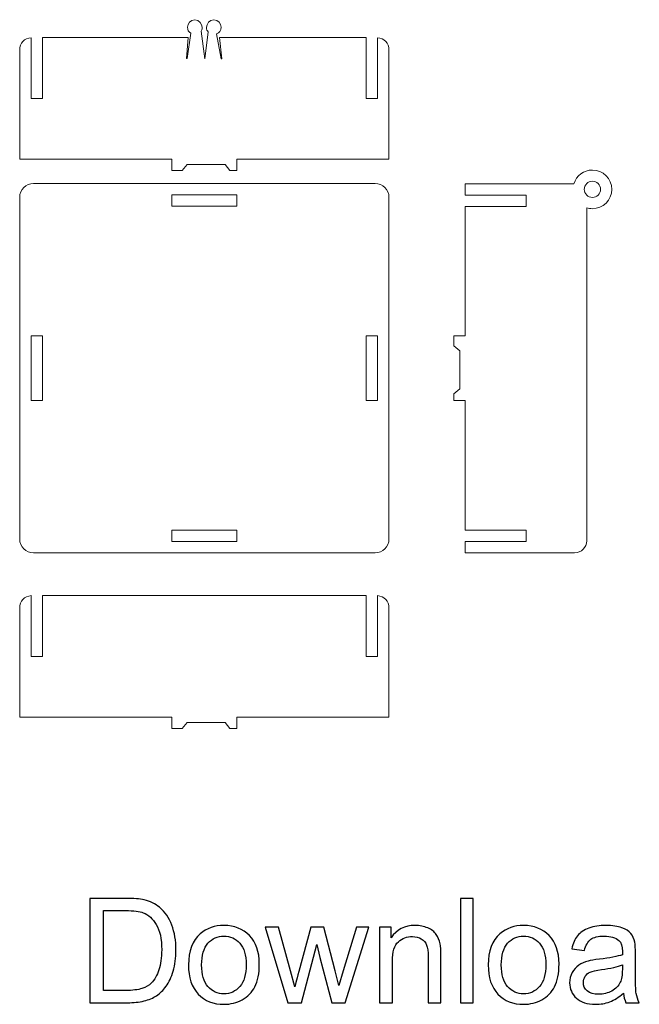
# Model space of a CAD drawing. Header units: millimetres. Extents: x -621 to 597, y -408 to 449.
# Tile 3 of 18: x -243 to -90, y -408 to -165. Entities that reach past the tile are written whole.
import ezdxf

# ---------------------------------------------------------------- set-up
doc = ezdxf.new("R2010")
doc.units = ezdxf.units.MM
doc.header["$MEASUREMENT"] = 0
doc.layers.add('Layer 1', color=7, linetype='Continuous')

msp = doc.modelspace()

# ---------------------------------------------------------------- linework, layer by layer
at = {"layer": 'Layer 1', "color": 250, "lineweight": 20}
for points, knots in [([(-237.313, -169.3743), (-237.313, -169.3743), (-215.2165, -169.3743), (-215.2165, -169.3743), (-215.2165, -169.3743), (-215.2165, -169.3743), (-208.4255, -169.3743), (-208.4255, -169.3743), (-208.4255, -169.3743), (-208.4255, -169.3743), (-206.2025, -169.3743), (-206.2025, -169.3743), (-206.2025, -169.3743), (-206.2025, -169.3743), (-205.6091, -169.3743), (-205.6091, -169.3743), (-205.6091, -169.3743), (-205.6091, -169.3743), (-205.6091, -169.375), (-205.6091, -169.375), (-205.6091, -169.375), (-205.6091, -169.375), (-201.3339, -169.375), (-201.3339, -169.375), (-201.3339, -169.375), (-201.3339, -169.375), (-201.7528, -174.5578), (-201.7528, -174.5578), (-201.7528, -174.5578), (-201.7528, -174.5578), (-201.533, -174.5554), (-201.533, -174.5554), (-201.533, -174.5554), (-201.533, -174.5554), (-200.6825, -168.28), (-200.6825, -168.28), (-200.6825, -168.28), (-201.1672, -167.952), (-201.4858, -167.5862), (-201.4858, -166.7678), (-201.4858, -166.7678), (-201.4858, -165.9492), (-200.669, -164.9432), (-199.6613, -164.9432), (-199.6613, -164.9432), (-198.6536, -164.9432), (-197.8367, -166.0817), (-197.8367, -166.7678), (-197.8367, -166.7678), (-197.8367, -167.4537), (-197.9435, -167.4716), (-198.1276, -167.7565), (-198.1276, -167.7565), (-198.1276, -167.7565), (-198.1276, -167.7566), (-198.1276, -167.7566), (-198.1276, -167.7566), (-198.1276, -167.7566), (-197.2163, -174.6324), (-197.2163, -174.6324), (-197.2163, -174.6324), (-197.2163, -174.6324), (-196.3714, -167.9302), (-196.3714, -167.9302), (-196.3714, -167.9302), (-196.6326, -167.6145), (-196.7895, -167.4924), (-196.7895, -166.7678), (-196.7895, -166.7678), (-196.7895, -166.043), (-195.9726, -164.9432), (-194.9649, -164.9432), (-194.9649, -164.9432), (-193.9572, -164.9432), (-193.1403, -165.8824), (-193.1403, -166.7678), (-193.1403, -166.7678), (-193.1403, -167.6532), (-193.609, -168.1844), (-194.2741, -168.4569), (-194.2741, -168.4569), (-194.2741, -168.4569), (-194.275, -168.4578), (-194.275, -168.4578), (-194.275, -168.4578), (-194.275, -168.4578), (-193.1846, -174.5874), (-193.1846, -174.5874), (-193.1846, -174.5874), (-193.1846, -174.5874), (-192.9612, -174.5778), (-192.9612, -174.5778), (-192.9612, -174.5778), (-192.9612, -174.5778), (-193.6008, -169.3734), (-193.6008, -169.3734), (-193.6008, -169.3734), (-193.6008, -169.3734), (-189.646, -169.3749), (-189.646, -169.3749), (-189.646, -169.3749), (-189.646, -169.3749), (-189.646, -169.3743), (-189.646, -169.3743), (-189.646, -169.3743), (-189.646, -169.3743), (-187.5935, -169.3743), (-187.5935, -169.3743), (-187.5935, -169.3743), (-187.5935, -169.3743), (-186.2006, -169.3743), (-186.2006, -169.3743), (-186.2006, -169.3743), (-186.2006, -169.3743), (-184.1721, -169.3743), (-184.1721, -169.3743), (-184.1721, -169.3743), (-184.1721, -169.3743), (-179.4096, -169.3743), (-179.4096, -169.3743), (-179.4096, -169.3743), (-179.4096, -169.3743), (-157.3131, -169.3743), (-157.3131, -169.3743), (-157.3131, -169.3743), (-157.3131, -169.3743), (-157.3131, -184.3743), (-157.3131, -184.3743), (-157.3131, -184.3743), (-157.3131, -184.3743), (-154.5131, -184.3743), (-154.5131, -184.3743), (-154.5131, -184.3743), (-154.5131, -184.3743), (-154.5131, -169.3811), (-154.5131, -169.3811), (-154.5131, -169.3811), (-152.9555, -169.4851), (-151.7131, -170.7917), (-151.7131, -172.3744), (-151.7131, -172.3744), (-151.7131, -172.3744), (-151.7131, -199.3742), (-151.7131, -199.3742), (-151.7131, -199.3742), (-151.7131, -199.3742), (-189.3131, -199.3742), (-189.3131, -199.3742), (-189.3131, -199.3742), (-189.3131, -199.3742), (-189.3131, -202.1743), (-189.3131, -202.1743), (-189.3131, -202.1743), (-189.3131, -202.1743), (-190.9931, -202.1743), (-190.9931, -202.1743), (-190.9931, -202.1743), (-190.9931, -202.1743), (-192.2015, -200.7184), (-192.2015, -200.7184), (-192.2015, -200.7184), (-192.2015, -200.7184), (-201.5782, -200.7184), (-201.5782, -200.7184), (-201.5782, -200.7184), (-201.5782, -200.7184), (-202.7864, -202.1743), (-202.7864, -202.1743), (-202.7864, -202.1743), (-202.7864, -202.1743), (-205.313, -202.1743), (-205.313, -202.1743), (-205.313, -202.1743), (-205.313, -202.1743), (-205.313, -199.3742), (-205.313, -199.3742), (-205.313, -199.3742), (-205.313, -199.3742), (-242.913, -199.3742), (-242.913, -199.3742), (-242.913, -199.3742), (-242.913, -199.3742), (-242.913, -172.3744), (-242.913, -172.3744), (-242.913, -172.3744), (-242.913, -170.7914), (-241.6706, -169.4851), (-240.113, -169.3811), (-240.113, -169.3811), (-240.113, -169.3811), (-240.113, -184.3743), (-240.113, -184.3743), (-240.113, -184.3743), (-240.113, -184.3743), (-237.313, -184.3743), (-237.313, -184.3743), (-237.313, -184.3743), (-237.313, -184.3743), (-237.313, -169.3743), (-237.313, -169.3743)], [0, 0, 0, 0, 0.01960784, 0.01960784, 0.01960784, 0.01960784, 0.03921569, 0.03921569, 0.03921569, 0.03921569, 0.05882353, 0.05882353, 0.05882353, 0.05882353, 0.07843137, 0.07843137, 0.07843137, 0.07843137, 0.09803922, 0.09803922, 0.09803922, 0.09803922, 0.11764706, 0.11764706, 0.11764706, 0.11764706, 0.1372549, 0.1372549, 0.1372549, 0.1372549, 0.15686275, 0.15686275, 0.15686275, 0.15686275, 0.17647059, 0.17647059, 0.17647059, 0.17647059, 0.19607843, 0.19607843, 0.19607843, 0.19607843, 0.21568627, 0.21568627, 0.21568627, 0.21568627, 0.23529412, 0.23529412, 0.23529412, 0.23529412, 0.25490196, 0.25490196, 0.25490196, 0.25490196, 0.2745098, 0.2745098, 0.2745098, 0.2745098, 0.29411765, 0.29411765, 0.29411765, 0.29411765, 0.31372549, 0.31372549, 0.31372549, 0.31372549, 0.33333333, 0.33333333, 0.33333333, 0.33333333, 0.35294118, 0.35294118, 0.35294118, 0.35294118, 0.37254902, 0.37254902, 0.37254902, 0.37254902, 0.39215686, 0.39215686, 0.39215686, 0.39215686, 0.41176471, 0.41176471, 0.41176471, 0.41176471, 0.43137255, 0.43137255, 0.43137255, 0.43137255, 0.45098039, 0.45098039, 0.45098039, 0.45098039, 0.47058824, 0.47058824, 0.47058824, 0.47058824, 0.49019608, 0.49019608, 0.49019608, 0.49019608, 0.50980392, 0.50980392, 0.50980392, 0.50980392, 0.52941176, 0.52941176, 0.52941176, 0.52941176, 0.54901961, 0.54901961, 0.54901961, 0.54901961, 0.56862745, 0.56862745, 0.56862745, 0.56862745, 0.58823529, 0.58823529, 0.58823529, 0.58823529, 0.60784314, 0.60784314, 0.60784314, 0.60784314, 0.62745098, 0.62745098, 0.62745098, 0.62745098, 0.64705882, 0.64705882, 0.64705882, 0.64705882, 0.66666667, 0.66666667, 0.66666667, 0.66666667, 0.68627451, 0.68627451, 0.68627451, 0.68627451, 0.70588235, 0.70588235, 0.70588235, 0.70588235, 0.7254902, 0.7254902, 0.7254902, 0.7254902, 0.74509804, 0.74509804, 0.74509804, 0.74509804, 0.76470588, 0.76470588, 0.76470588, 0.76470588, 0.78431373, 0.78431373, 0.78431373, 0.78431373, 0.80392157, 0.80392157, 0.80392157, 0.80392157, 0.82352941, 0.82352941, 0.82352941, 0.82352941, 0.84313725, 0.84313725, 0.84313725, 0.84313725, 0.8627451, 0.8627451, 0.8627451, 0.8627451, 0.88235294, 0.88235294, 0.88235294, 0.88235294, 0.90196078, 0.90196078, 0.90196078, 0.90196078, 0.92156863, 0.92156863, 0.92156863, 0.92156863, 0.94117647, 0.94117647, 0.94117647, 0.94117647, 0.96078431, 0.96078431, 0.96078431, 0.96078431, 1, 1, 1, 1]), ([(-132.8715, -258.9741), (-132.8715, -258.9741), (-135.6715, -258.9741), (-135.6715, -258.9741), (-135.6715, -258.9741), (-135.6715, -258.9741), (-135.6715, -257.2941), (-135.6715, -257.2941), (-135.6715, -257.2941), (-135.6715, -257.2941), (-134.2156, -256.0858), (-134.2156, -256.0858), (-134.2156, -256.0858), (-134.2156, -256.0858), (-134.2156, -246.7089), (-134.2156, -246.7089), (-134.2156, -246.7089), (-134.2156, -246.7089), (-135.6715, -245.5007), (-135.6715, -245.5007), (-135.6715, -245.5007), (-135.6715, -245.5007), (-135.6715, -242.9741), (-135.6715, -242.9741), (-135.6715, -242.9741), (-135.6715, -242.9741), (-132.8715, -242.9741), (-132.8715, -242.9741), (-132.8715, -242.9741), (-132.8715, -242.9741), (-132.8715, -211.0308), (-132.8715, -211.0308), (-132.8715, -211.0308), (-132.8715, -211.0308), (-117.8715, -211.0308), (-117.8715, -211.0308), (-117.8715, -211.0308), (-117.8715, -211.0308), (-117.8715, -208.2308), (-117.8715, -208.2308), (-117.8715, -208.2308), (-117.8715, -208.2308), (-132.8715, -208.2308), (-132.8715, -208.2308), (-132.8715, -208.2308), (-132.8715, -208.2308), (-132.8715, -205.4308), (-132.8715, -205.4308), (-132.8715, -205.4308), (-132.8715, -205.4308), (-109.9269, -205.4308), (-109.9269, -205.4308), (-109.9269, -205.4308), (-109.9269, -205.4308), (-106.0356, -205.4308), (-106.0356, -205.4308), (-106.0356, -205.4308), (-105.4373, -203.478), (-103.6204, -202.0579), (-101.4715, -202.0579), (-101.4715, -202.0579), (-98.8355, -202.058), (-96.6986, -204.1948), (-96.6986, -206.8308), (-96.6986, -206.8308), (-96.6986, -209.4669), (-98.8355, -211.6037), (-101.4715, -211.6037), (-101.4715, -211.6037), (-101.9587, -211.6037), (-102.4287, -211.5304), (-102.8715, -211.3947), (-102.8715, -211.3947), (-102.8715, -211.3947), (-102.8715, -216.7634), (-102.8715, -216.7634), (-102.8715, -216.7634), (-102.8715, -216.7634), (-102.8715, -217.489), (-102.8715, -217.489), (-102.8715, -217.489), (-102.8715, -217.489), (-102.8715, -218.3509), (-102.8715, -218.3509), (-102.8715, -218.3509), (-102.8715, -218.3509), (-102.8715, -293.5742), (-102.8715, -293.5742), (-102.8715, -293.5742), (-102.8715, -295.224), (-104.2217, -296.5741), (-105.8716, -296.5741), (-105.8716, -296.5741), (-105.8716, -296.5741), (-132.8715, -296.5741), (-132.8715, -296.5741), (-132.8715, -296.5741), (-132.8715, -296.5741), (-132.8715, -293.7741), (-132.8715, -293.7741), (-132.8715, -293.7741), (-132.8715, -293.7741), (-117.8715, -293.7741), (-117.8715, -293.7741), (-117.8715, -293.7741), (-117.8715, -293.7741), (-117.8715, -290.9741), (-117.8715, -290.9741), (-117.8715, -290.9741), (-117.8715, -290.9741), (-132.8715, -290.9741), (-132.8715, -290.9741), (-132.8715, -290.9741), (-132.8715, -290.9741), (-132.8715, -258.9741), (-132.8715, -258.9741)], [0, 0, 0, 0, 0.03333333, 0.03333333, 0.03333333, 0.03333333, 0.06666667, 0.06666667, 0.06666667, 0.06666667, 0.1, 0.1, 0.1, 0.1, 0.13333333, 0.13333333, 0.13333333, 0.13333333, 0.16666667, 0.16666667, 0.16666667, 0.16666667, 0.2, 0.2, 0.2, 0.2, 0.23333333, 0.23333333, 0.23333333, 0.23333333, 0.26666667, 0.26666667, 0.26666667, 0.26666667, 0.3, 0.3, 0.3, 0.3, 0.33333333, 0.33333333, 0.33333333, 0.33333333, 0.36666667, 0.36666667, 0.36666667, 0.36666667, 0.4, 0.4, 0.4, 0.4, 0.43333333, 0.43333333, 0.43333333, 0.43333333, 0.46666667, 0.46666667, 0.46666667, 0.46666667, 0.5, 0.5, 0.5, 0.5, 0.53333333, 0.53333333, 0.53333333, 0.53333333, 0.56666667, 0.56666667, 0.56666667, 0.56666667, 0.6, 0.6, 0.6, 0.6, 0.63333333, 0.63333333, 0.63333333, 0.63333333, 0.66666667, 0.66666667, 0.66666667, 0.66666667, 0.7, 0.7, 0.7, 0.7, 0.73333333, 0.73333333, 0.73333333, 0.73333333, 0.76666667, 0.76666667, 0.76666667, 0.76666667, 0.8, 0.8, 0.8, 0.8, 0.83333333, 0.83333333, 0.83333333, 0.83333333, 0.86666667, 0.86666667, 0.86666667, 0.86666667, 0.9, 0.9, 0.9, 0.9, 0.93333333, 0.93333333, 0.93333333, 0.93333333, 1, 1, 1, 1]), ([(-239.4931, -205.3741), (-239.4931, -205.3741), (-155.133, -205.3741), (-155.133, -205.3741), (-155.133, -205.3741), (-153.252, -205.3741), (-151.7131, -206.9131), (-151.7131, -208.794), (-151.7131, -208.794), (-151.7131, -208.794), (-151.7131, -293.1542), (-151.7131, -293.1542), (-151.7131, -293.1542), (-151.7131, -295.0353), (-153.252, -296.5741), (-155.133, -296.5741), (-155.133, -296.5741), (-155.133, -296.5741), (-239.4931, -296.5741), (-239.4931, -296.5741), (-239.4931, -296.5741), (-241.3741, -296.5741), (-242.913, -295.0353), (-242.913, -293.1542), (-242.913, -293.1542), (-242.913, -293.1542), (-242.913, -208.794), (-242.913, -208.794), (-242.913, -208.794), (-242.913, -206.9131), (-241.3741, -205.3741), (-239.4931, -205.3741)], [0, 0, 0, 0, 0.11111111, 0.11111111, 0.11111111, 0.11111111, 0.22222222, 0.22222222, 0.22222222, 0.22222222, 0.33333333, 0.33333333, 0.33333333, 0.33333333, 0.44444444, 0.44444444, 0.44444444, 0.44444444, 0.55555556, 0.55555556, 0.55555556, 0.55555556, 0.66666667, 0.66666667, 0.66666667, 0.66666667, 0.77777778, 0.77777778, 0.77777778, 0.77777778, 1, 1, 1, 1]), ([(-101.4715, -208.8309), (-100.9411, -208.8309), (-100.4323, -208.62), (-100.0573, -208.2449), (-100.0573, -208.2449), (-99.6822, -207.8699), (-99.4715, -207.3612), (-99.4715, -206.8308), (-99.4715, -206.8308), (-99.4715, -206.3005), (-99.6822, -205.7917), (-100.0573, -205.4165), (-100.0573, -205.4165), (-100.4323, -205.0416), (-100.9411, -204.8308), (-101.4715, -204.8308), (-101.4715, -204.8308), (-102.0019, -204.831), (-102.5106, -205.0414), (-102.8857, -205.4165), (-102.8857, -205.4165), (-103.2608, -205.7918), (-103.4715, -206.3004), (-103.4715, -206.8308), (-103.4715, -206.8308), (-103.4715, -207.3612), (-103.2608, -207.8699), (-102.8857, -208.2449), (-102.8857, -208.2449), (-102.5106, -208.62), (-102.0019, -208.8308), (-101.4715, -208.8308)], [0, 0, 0, 0, 0.11111111, 0.11111111, 0.11111111, 0.11111111, 0.22222222, 0.22222222, 0.22222222, 0.22222222, 0.33333333, 0.33333333, 0.33333333, 0.33333333, 0.44444444, 0.44444444, 0.44444444, 0.44444444, 0.55555556, 0.55555556, 0.55555556, 0.55555556, 0.66666667, 0.66666667, 0.66666667, 0.66666667, 0.77777778, 0.77777778, 0.77777778, 0.77777778, 1, 1, 1, 1]), ([(-205.313, -208.1741), (-205.313, -208.1741), (-189.3131, -208.1741), (-189.3131, -208.1741), (-189.3131, -208.1741), (-189.3131, -208.1741), (-189.3131, -210.9741), (-189.3131, -210.9741), (-189.3131, -210.9741), (-189.3131, -210.9741), (-205.313, -210.9741), (-205.313, -210.9741), (-205.313, -210.9741), (-205.313, -210.9741), (-205.313, -208.1741), (-205.313, -208.1741)], [0, 0, 0, 0, 0.2, 0.2, 0.2, 0.2, 0.4, 0.4, 0.4, 0.4, 0.6, 0.6, 0.6, 0.6, 1, 1, 1, 1]), ([(-240.113, -258.9741), (-240.113, -258.9741), (-240.113, -242.9741), (-240.113, -242.9741), (-240.113, -242.9741), (-240.113, -242.9741), (-237.313, -242.9741), (-237.313, -242.9741), (-237.313, -242.9741), (-237.313, -242.9741), (-237.313, -258.9741), (-237.313, -258.9741), (-237.313, -258.9741), (-237.313, -258.9741), (-240.113, -258.9741), (-240.113, -258.9741)], [0, 0, 0, 0, 0.2, 0.2, 0.2, 0.2, 0.4, 0.4, 0.4, 0.4, 0.6, 0.6, 0.6, 0.6, 1, 1, 1, 1]), ([(-154.5131, -258.9741), (-154.5131, -258.9741), (-154.5131, -242.9741), (-154.5131, -242.9741), (-154.5131, -242.9741), (-154.5131, -242.9741), (-157.3131, -242.9741), (-157.3131, -242.9741), (-157.3131, -242.9741), (-157.3131, -242.9741), (-157.3131, -258.9741), (-157.3131, -258.9741), (-157.3131, -258.9741), (-157.3131, -258.9741), (-154.5131, -258.9741), (-154.5131, -258.9741)], [0, 0, 0, 0, 0.2, 0.2, 0.2, 0.2, 0.4, 0.4, 0.4, 0.4, 0.6, 0.6, 0.6, 0.6, 1, 1, 1, 1]), ([(-205.313, -293.7741), (-205.313, -293.7741), (-189.3131, -293.7741), (-189.3131, -293.7741), (-189.3131, -293.7741), (-189.3131, -293.7741), (-189.3131, -290.9741), (-189.3131, -290.9741), (-189.3131, -290.9741), (-189.3131, -290.9741), (-205.313, -290.9741), (-205.313, -290.9741), (-205.313, -290.9741), (-205.313, -290.9741), (-205.313, -293.7741), (-205.313, -293.7741)], [0, 0, 0, 0, 0.2, 0.2, 0.2, 0.2, 0.4, 0.4, 0.4, 0.4, 0.6, 0.6, 0.6, 0.6, 1, 1, 1, 1]), ([(-237.313, -307.1319), (-203.9797, -307.1319), (-190.6464, -307.1319), (-157.3131, -307.1319), (-157.3131, -307.1319), (-157.3131, -307.1319), (-157.3131, -322.1318), (-157.3131, -322.1318), (-157.3131, -322.1318), (-157.3131, -322.1318), (-154.5131, -322.1318), (-154.5131, -322.1318), (-154.5131, -322.1318), (-154.5131, -322.1318), (-154.5131, -307.1387), (-154.5131, -307.1387), (-154.5131, -307.1387), (-152.9555, -307.2426), (-151.7131, -308.5493), (-151.7131, -310.132), (-151.7131, -310.132), (-151.7131, -310.132), (-151.7131, -337.1318), (-151.7131, -337.1318), (-151.7131, -337.1318), (-151.7131, -337.1318), (-189.3131, -337.1318), (-189.3131, -337.1318), (-189.3131, -337.1318), (-189.3131, -337.1318), (-189.3131, -339.9318), (-189.3131, -339.9318), (-189.3131, -339.9318), (-189.3131, -339.9318), (-190.9931, -339.9318), (-190.9931, -339.9318), (-190.9931, -339.9318), (-190.9931, -339.9318), (-192.2015, -338.476), (-192.2015, -338.476), (-192.2015, -338.476), (-192.2015, -338.476), (-201.5782, -338.476), (-201.5782, -338.476), (-201.5782, -338.476), (-201.5782, -338.476), (-202.7864, -339.9318), (-202.7864, -339.9318), (-202.7864, -339.9318), (-202.7864, -339.9318), (-205.313, -339.9318), (-205.313, -339.9318), (-205.313, -339.9318), (-205.313, -339.9318), (-205.313, -337.1318), (-205.313, -337.1318), (-205.313, -337.1318), (-205.313, -337.1318), (-242.913, -337.1318), (-242.913, -337.1318), (-242.913, -337.1318), (-242.913, -337.1318), (-242.913, -310.132), (-242.913, -310.132), (-242.913, -310.132), (-242.913, -308.549), (-241.6706, -307.2426), (-240.113, -307.1387), (-240.113, -307.1387), (-240.113, -307.1387), (-240.113, -322.1318), (-240.113, -322.1318), (-240.113, -322.1318), (-240.113, -322.1318), (-237.313, -322.1318), (-237.313, -322.1318), (-237.313, -322.1318), (-237.313, -322.1318), (-237.313, -307.1319), (-237.313, -307.1319)], [0, 0, 0, 0, 0.04761905, 0.04761905, 0.04761905, 0.04761905, 0.0952381, 0.0952381, 0.0952381, 0.0952381, 0.14285714, 0.14285714, 0.14285714, 0.14285714, 0.19047619, 0.19047619, 0.19047619, 0.19047619, 0.23809524, 0.23809524, 0.23809524, 0.23809524, 0.28571429, 0.28571429, 0.28571429, 0.28571429, 0.33333333, 0.33333333, 0.33333333, 0.33333333, 0.38095238, 0.38095238, 0.38095238, 0.38095238, 0.42857143, 0.42857143, 0.42857143, 0.42857143, 0.47619048, 0.47619048, 0.47619048, 0.47619048, 0.52380952, 0.52380952, 0.52380952, 0.52380952, 0.57142857, 0.57142857, 0.57142857, 0.57142857, 0.61904762, 0.61904762, 0.61904762, 0.61904762, 0.66666667, 0.66666667, 0.66666667, 0.66666667, 0.71428571, 0.71428571, 0.71428571, 0.71428571, 0.76190476, 0.76190476, 0.76190476, 0.76190476, 0.80952381, 0.80952381, 0.80952381, 0.80952381, 0.85714286, 0.85714286, 0.85714286, 0.85714286, 0.9047619, 0.9047619, 0.9047619, 0.9047619, 1, 1, 1, 1])]:
    msp.add_open_spline(points, degree=3, knots=knots, dxfattribs=at)
at = {"layer": 'Layer 1', "color": 250}
for points, knots in [([(-225.6229, -407.6302), (-225.6229, -407.6302), (-225.6229, -381.8654), (-225.6229, -381.8654), (-225.6229, -381.8654), (-225.6229, -381.8654), (-216.7468, -381.8654), (-216.7468, -381.8654), (-216.7468, -381.8654), (-214.7437, -381.8654), (-213.2143, -381.9854), (-212.1588, -382.2313), (-212.1588, -382.2313), (-210.6834, -382.5731), (-209.424, -383.1909), (-208.3804, -384.0785), (-208.3804, -384.0785), (-207.019, -385.23), (-206.0055, -386.6933), (-205.3338, -388.4806), (-205.3338, -388.4806), (-204.6561, -390.2678), (-204.3202, -392.3129), (-204.3202, -394.6099), (-204.3202, -394.6099), (-204.3202, -396.565), (-204.5481, -398.2983), (-205.0039, -399.8096), (-205.0039, -399.8096), (-205.4597, -401.321), (-206.0474, -402.5744), (-206.7611, -403.564), (-206.7611, -403.564), (-207.4808, -404.5535), (-208.2605, -405.3332), (-209.1121, -405.897), (-209.1121, -405.897), (-209.9577, -406.4667), (-210.9833, -406.8985), (-212.1828, -407.1924), (-212.1828, -407.1924), (-213.3882, -407.4863), (-214.7676, -407.6302), (-216.327, -407.6302), (-216.327, -407.6302), (-216.327, -407.6302), (-225.6229, -407.6302), (-225.6229, -407.6302)], [0, 0, 0, 0, 0.07692308, 0.07692308, 0.07692308, 0.07692308, 0.15384615, 0.15384615, 0.15384615, 0.15384615, 0.23076923, 0.23076923, 0.23076923, 0.23076923, 0.30769231, 0.30769231, 0.30769231, 0.30769231, 0.38461538, 0.38461538, 0.38461538, 0.38461538, 0.46153846, 0.46153846, 0.46153846, 0.46153846, 0.53846154, 0.53846154, 0.53846154, 0.53846154, 0.61538462, 0.61538462, 0.61538462, 0.61538462, 0.69230769, 0.69230769, 0.69230769, 0.69230769, 0.76923077, 0.76923077, 0.76923077, 0.76923077, 0.84615385, 0.84615385, 0.84615385, 0.84615385, 1, 1, 1, 1]), ([(-134.0907, -407.6302), (-134.0907, -407.6302), (-134.0907, -381.8654), (-134.0907, -381.8654), (-134.0907, -381.8654), (-134.0907, -381.8654), (-130.9241, -381.8654), (-130.9241, -381.8654), (-130.9241, -381.8654), (-130.9241, -381.8654), (-130.9241, -407.6302), (-130.9241, -407.6302), (-130.9241, -407.6302), (-130.9241, -407.6302), (-134.0907, -407.6302), (-134.0907, -407.6302)], [0, 0, 0, 0, 0.2, 0.2, 0.2, 0.2, 0.4, 0.4, 0.4, 0.4, 0.6, 0.6, 0.6, 0.6, 1, 1, 1, 1]), ([(-222.2044, -404.6075), (-222.2044, -404.6075), (-216.7108, -404.6075), (-216.7108, -404.6075), (-216.7108, -404.6075), (-215.0135, -404.6075), (-213.6821, -404.4516), (-212.7165, -404.1337), (-212.7165, -404.1337), (-211.751, -403.8159), (-210.9833, -403.3721), (-210.4075, -402.7963), (-210.4075, -402.7963), (-209.6039, -401.9867), (-208.9742, -400.8951), (-208.5244, -399.5277), (-208.5244, -399.5277), (-208.0746, -398.1603), (-207.8467, -396.5051), (-207.8467, -394.5559), (-207.8467, -394.5559), (-207.8467, -391.8571), (-208.2905, -389.782), (-209.1721, -388.3306), (-209.1721, -388.3306), (-210.0537, -386.8793), (-211.1272, -385.9077), (-212.3927, -385.4159), (-212.3927, -385.4159), (-213.3043, -385.062), (-214.7736, -384.8881), (-216.8008, -384.8881), (-216.8008, -384.8881), (-216.8008, -384.8881), (-222.2044, -384.8881), (-222.2044, -384.8881), (-222.2044, -384.8881), (-222.2044, -384.8881), (-222.2044, -404.6075), (-222.2044, -404.6075)], [0, 0, 0, 0, 0.09090909, 0.09090909, 0.09090909, 0.09090909, 0.18181818, 0.18181818, 0.18181818, 0.18181818, 0.27272727, 0.27272727, 0.27272727, 0.27272727, 0.36363636, 0.36363636, 0.36363636, 0.36363636, 0.45454545, 0.45454545, 0.45454545, 0.45454545, 0.54545455, 0.54545455, 0.54545455, 0.54545455, 0.63636364, 0.63636364, 0.63636364, 0.63636364, 0.72727273, 0.72727273, 0.72727273, 0.72727273, 0.81818182, 0.81818182, 0.81818182, 0.81818182, 1, 1, 1, 1]), ([(-201.2195, -398.2923), (-201.2195, -394.8438), (-200.2599, -392.2889), (-198.3348, -390.6276), (-198.3348, -390.6276), (-196.7335, -389.2482), (-194.7723, -388.5585), (-192.4633, -388.5585), (-192.4633, -388.5585), (-189.9025, -388.5585), (-187.8034, -389.3982), (-186.1721, -391.0774), (-186.1721, -391.0774), (-184.5468, -392.7507), (-183.7311, -395.0717), (-183.7311, -398.0284), (-183.7311, -398.0284), (-183.7311, -400.4273), (-184.091, -402.3105), (-184.8107, -403.6839), (-184.8107, -403.6839), (-185.5304, -405.0573), (-186.5799, -406.1249), (-187.9593, -406.8865), (-187.9593, -406.8865), (-189.3327, -407.6482), (-190.838, -408.026), (-192.4633, -408.026), (-192.4633, -408.026), (-195.0782, -408.026), (-197.1893, -407.1924), (-198.8026, -405.5191), (-198.8026, -405.5191), (-200.4159, -403.8459), (-201.2195, -401.4349), (-201.2195, -398.2923)], [0, 0, 0, 0, 0.1, 0.1, 0.1, 0.1, 0.2, 0.2, 0.2, 0.2, 0.3, 0.3, 0.3, 0.3, 0.4, 0.4, 0.4, 0.4, 0.5, 0.5, 0.5, 0.5, 0.6, 0.6, 0.6, 0.6, 0.7, 0.7, 0.7, 0.7, 0.8, 0.8, 0.8, 0.8, 1, 1, 1, 1]), ([(-154.032, -407.6302), (-154.032, -407.6302), (-154.032, -388.9543), (-154.032, -388.9543), (-154.032, -388.9543), (-154.032, -388.9543), (-151.1893, -388.9543), (-151.1893, -388.9543), (-151.1893, -388.9543), (-151.1893, -388.9543), (-151.1893, -391.6052), (-151.1893, -391.6052), (-151.1893, -391.6052), (-149.8219, -389.5721), (-147.8427, -388.5585), (-145.2579, -388.5585), (-145.2579, -388.5585), (-144.1304, -388.5585), (-143.0988, -388.7624), (-142.1572, -389.1643), (-142.1572, -389.1643), (-141.2156, -389.5661), (-140.5079, -390.0998), (-140.0401, -390.7536), (-140.0401, -390.7536), (-139.5723, -391.4073), (-139.2425, -392.1869), (-139.0566, -393.0865), (-139.0566, -393.0865), (-138.9426, -393.6743), (-138.8826, -394.6998), (-138.8826, -396.1632), (-138.8826, -396.1632), (-138.8826, -396.1632), (-138.8826, -407.6302), (-138.8826, -407.6302), (-138.8826, -407.6302), (-138.8826, -407.6302), (-142.0493, -407.6302), (-142.0493, -407.6302), (-142.0493, -407.6302), (-142.0493, -407.6302), (-142.0493, -396.2832), (-142.0493, -396.2832), (-142.0493, -396.2832), (-142.0493, -394.9937), (-142.1692, -394.0281), (-142.4151, -393.3924), (-142.4151, -393.3924), (-142.661, -392.7567), (-143.0988, -392.2469), (-143.7225, -391.8631), (-143.7225, -391.8631), (-144.3463, -391.4852), (-145.0839, -391.2933), (-145.9236, -391.2933), (-145.9236, -391.2933), (-147.267, -391.2933), (-148.4245, -391.7191), (-149.4021, -392.5768), (-149.4021, -392.5768), (-150.3796, -393.4284), (-150.8654, -395.0537), (-150.8654, -397.4406), (-150.8654, -397.4406), (-150.8654, -397.4406), (-150.8654, -407.6302), (-150.8654, -407.6302), (-150.8654, -407.6302), (-150.8654, -407.6302), (-154.032, -407.6302), (-154.032, -407.6302)], [0, 0, 0, 0, 0.05263158, 0.05263158, 0.05263158, 0.05263158, 0.10526316, 0.10526316, 0.10526316, 0.10526316, 0.15789474, 0.15789474, 0.15789474, 0.15789474, 0.21052632, 0.21052632, 0.21052632, 0.21052632, 0.26315789, 0.26315789, 0.26315789, 0.26315789, 0.31578947, 0.31578947, 0.31578947, 0.31578947, 0.36842105, 0.36842105, 0.36842105, 0.36842105, 0.42105263, 0.42105263, 0.42105263, 0.42105263, 0.47368421, 0.47368421, 0.47368421, 0.47368421, 0.52631579, 0.52631579, 0.52631579, 0.52631579, 0.57894737, 0.57894737, 0.57894737, 0.57894737, 0.63157895, 0.63157895, 0.63157895, 0.63157895, 0.68421053, 0.68421053, 0.68421053, 0.68421053, 0.73684211, 0.73684211, 0.73684211, 0.73684211, 0.78947368, 0.78947368, 0.78947368, 0.78947368, 0.84210526, 0.84210526, 0.84210526, 0.84210526, 0.89473684, 0.89473684, 0.89473684, 0.89473684, 1, 1, 1, 1]), ([(-127.2117, -398.2923), (-127.2117, -394.8438), (-126.2521, -392.2889), (-124.327, -390.6276), (-124.327, -390.6276), (-122.7257, -389.2482), (-120.7645, -388.5585), (-118.4555, -388.5585), (-118.4555, -388.5585), (-115.8947, -388.5585), (-113.7956, -389.3982), (-112.1643, -391.0774), (-112.1643, -391.0774), (-110.539, -392.7507), (-109.7233, -395.0717), (-109.7233, -398.0284), (-109.7233, -398.0284), (-109.7233, -400.4273), (-110.0832, -402.3105), (-110.8029, -403.6839), (-110.8029, -403.6839), (-111.5226, -405.0573), (-112.5721, -406.1249), (-113.9515, -406.8865), (-113.9515, -406.8865), (-115.3249, -407.6482), (-116.8302, -408.026), (-118.4555, -408.026), (-118.4555, -408.026), (-121.0704, -408.026), (-123.1815, -407.1924), (-124.7948, -405.5191), (-124.7948, -405.5191), (-126.4081, -403.8459), (-127.2117, -401.4349), (-127.2117, -398.2923)], [0, 0, 0, 0, 0.1, 0.1, 0.1, 0.1, 0.2, 0.2, 0.2, 0.2, 0.3, 0.3, 0.3, 0.3, 0.4, 0.4, 0.4, 0.4, 0.5, 0.5, 0.5, 0.5, 0.6, 0.6, 0.6, 0.6, 0.7, 0.7, 0.7, 0.7, 0.8, 0.8, 0.8, 0.8, 1, 1, 1, 1]), ([(-93.8123, -405.2912), (-94.9877, -406.2928), (-96.1213, -406.9945), (-97.2068, -407.4083), (-97.2068, -407.4083), (-98.2923, -407.8221), (-99.4558, -408.026), (-100.7033, -408.026), (-100.7033, -408.026), (-102.7544, -408.026), (-104.3317, -407.5282), (-105.4352, -406.5267), (-105.4352, -406.5267), (-106.5387, -405.5311), (-107.0905, -404.2537), (-107.0905, -402.7004), (-107.0905, -402.7004), (-107.0905, -401.7887), (-106.8806, -400.9551), (-106.4667, -400.1994), (-106.4667, -400.1994), (-106.0469, -399.4438), (-105.5012, -398.844), (-104.8295, -398.3882), (-104.8295, -398.3882), (-104.1517, -397.9324), (-103.3961, -397.5846), (-102.5504, -397.3507), (-102.5504, -397.3507), (-101.9267, -397.1888), (-100.9851, -397.0328), (-99.7317, -396.8769), (-99.7317, -396.8769), (-97.1768, -396.577), (-95.2876, -396.2112), (-94.0821, -395.7914), (-94.0821, -395.7914), (-94.0701, -395.3596), (-94.0641, -395.0837), (-94.0641, -394.9697), (-94.0641, -394.9697), (-94.0641, -393.6863), (-94.364, -392.7807), (-94.9638, -392.2529), (-94.9638, -392.2529), (-95.7734, -391.5392), (-96.9789, -391.1854), (-98.5742, -391.1854), (-98.5742, -391.1854), (-100.0675, -391.1854), (-101.171, -391.4493), (-101.8787, -391.971), (-101.8787, -391.971), (-102.5924, -392.4928), (-103.1142, -393.4164), (-103.4561, -394.7478), (-103.4561, -394.7478), (-103.4561, -394.7478), (-106.5507, -394.316), (-106.5507, -394.316), (-106.5507, -394.316), (-106.2688, -392.9906), (-105.807, -391.9171), (-105.1593, -391.1014), (-105.1593, -391.1014), (-104.5116, -390.2858), (-103.576, -389.662), (-102.3525, -389.2182), (-102.3525, -389.2182), (-101.1351, -388.7804), (-99.7137, -388.5585), (-98.1064, -388.5585), (-98.1064, -388.5585), (-96.5111, -388.5585), (-95.2096, -388.7444), (-94.2081, -389.1223), (-94.2081, -389.1223), (-93.2125, -389.5001), (-92.4748, -389.9679), (-92.007, -390.5377), (-92.007, -390.5377), (-91.5392, -391.1074), (-91.2094, -391.8271), (-91.0175, -392.6967), (-91.0175, -392.6967), (-90.9155, -393.2365), (-90.8615, -394.2081), (-90.8615, -395.6054), (-90.8615, -395.6054), (-90.8615, -395.6054), (-90.8615, -399.8036), (-90.8615, -399.8036), (-90.8615, -399.8036), (-90.8615, -402.7363), (-90.7956, -404.5895), (-90.6636, -405.3752), (-90.6636, -405.3752), (-90.5377, -406.1608), (-90.2738, -406.9105), (-89.89, -407.6302), (-89.89, -407.6302), (-89.89, -407.6302), (-93.2005, -407.6302), (-93.2005, -407.6302), (-93.2005, -407.6302), (-93.5184, -406.9645), (-93.7223, -406.1848), (-93.8123, -405.2912)], [0, 0, 0, 0, 0.03571429, 0.03571429, 0.03571429, 0.03571429, 0.07142857, 0.07142857, 0.07142857, 0.07142857, 0.10714286, 0.10714286, 0.10714286, 0.10714286, 0.14285714, 0.14285714, 0.14285714, 0.14285714, 0.17857143, 0.17857143, 0.17857143, 0.17857143, 0.21428571, 0.21428571, 0.21428571, 0.21428571, 0.25, 0.25, 0.25, 0.25, 0.28571429, 0.28571429, 0.28571429, 0.28571429, 0.32142857, 0.32142857, 0.32142857, 0.32142857, 0.35714286, 0.35714286, 0.35714286, 0.35714286, 0.39285714, 0.39285714, 0.39285714, 0.39285714, 0.42857143, 0.42857143, 0.42857143, 0.42857143, 0.46428571, 0.46428571, 0.46428571, 0.46428571, 0.5, 0.5, 0.5, 0.5, 0.53571429, 0.53571429, 0.53571429, 0.53571429, 0.57142857, 0.57142857, 0.57142857, 0.57142857, 0.60714286, 0.60714286, 0.60714286, 0.60714286, 0.64285714, 0.64285714, 0.64285714, 0.64285714, 0.67857143, 0.67857143, 0.67857143, 0.67857143, 0.71428571, 0.71428571, 0.71428571, 0.71428571, 0.75, 0.75, 0.75, 0.75, 0.78571429, 0.78571429, 0.78571429, 0.78571429, 0.82142857, 0.82142857, 0.82142857, 0.82142857, 0.85714286, 0.85714286, 0.85714286, 0.85714286, 0.89285714, 0.89285714, 0.89285714, 0.89285714, 0.92857143, 0.92857143, 0.92857143, 0.92857143, 1, 1, 1, 1]), ([(-197.9809, -398.2983), (-197.9809, -400.6852), (-197.4592, -402.4725), (-196.4156, -403.6539), (-196.4156, -403.6539), (-195.3661, -404.8414), (-194.0526, -405.4352), (-192.4633, -405.4352), (-192.4633, -405.4352), (-190.892, -405.4352), (-189.5846, -404.8414), (-188.5351, -403.6479), (-188.5351, -403.6479), (-187.4915, -402.4545), (-186.9697, -400.6373), (-186.9697, -398.1963), (-186.9697, -398.1963), (-186.9697, -395.8933), (-187.4975, -394.1481), (-188.547, -392.9666), (-188.547, -392.9666), (-189.5966, -391.7791), (-190.904, -391.1854), (-192.4633, -391.1854), (-192.4633, -391.1854), (-194.0526, -391.1854), (-195.3661, -391.7731), (-196.4156, -392.9546), (-196.4156, -392.9546), (-197.4592, -394.1361), (-197.9809, -395.9173), (-197.9809, -398.2983)], [0, 0, 0, 0, 0.11111111, 0.11111111, 0.11111111, 0.11111111, 0.22222222, 0.22222222, 0.22222222, 0.22222222, 0.33333333, 0.33333333, 0.33333333, 0.33333333, 0.44444444, 0.44444444, 0.44444444, 0.44444444, 0.55555556, 0.55555556, 0.55555556, 0.55555556, 0.66666667, 0.66666667, 0.66666667, 0.66666667, 0.77777778, 0.77777778, 0.77777778, 0.77777778, 1, 1, 1, 1]), ([(-176.6602, -407.6302), (-176.6602, -407.6302), (-182.3037, -388.9543), (-182.3037, -388.9543), (-182.3037, -388.9543), (-182.3037, -388.9543), (-178.9932, -388.9543), (-178.9932, -388.9543), (-178.9932, -388.9543), (-178.9932, -388.9543), (-176.0125, -399.7316), (-176.0125, -399.7316), (-176.0125, -399.7316), (-176.0125, -399.7316), (-174.9569, -403.7439), (-174.9569, -403.7439), (-174.9569, -403.7439), (-174.915, -403.546), (-174.5911, -402.2625), (-173.9914, -399.8936), (-173.9914, -399.8936), (-173.9914, -399.8936), (-171.0347, -388.9543), (-171.0347, -388.9543), (-171.0347, -388.9543), (-171.0347, -388.9543), (-167.7901, -388.9543), (-167.7901, -388.9543), (-167.7901, -388.9543), (-167.7901, -388.9543), (-164.9773, -399.7976), (-164.9773, -399.7976), (-164.9773, -399.7976), (-164.9773, -399.7976), (-164.0597, -403.3541), (-164.0597, -403.3541), (-164.0597, -403.3541), (-164.0597, -403.3541), (-162.9862, -399.7496), (-162.9862, -399.7496), (-162.9862, -399.7496), (-162.9862, -399.7496), (-159.7596, -388.9543), (-159.7596, -388.9543), (-159.7596, -388.9543), (-159.7596, -388.9543), (-156.6829, -388.9543), (-156.6829, -388.9543), (-156.6829, -388.9543), (-156.6829, -388.9543), (-162.5424, -407.6302), (-162.5424, -407.6302), (-162.5424, -407.6302), (-162.5424, -407.6302), (-165.8169, -407.6302), (-165.8169, -407.6302), (-165.8169, -407.6302), (-165.8169, -407.6302), (-168.7796, -396.4571), (-168.7796, -396.4571), (-168.7796, -396.4571), (-168.7796, -396.4571), (-169.5293, -393.2605), (-169.5293, -393.2605), (-169.5293, -393.2605), (-169.5293, -393.2605), (-173.3077, -407.6302), (-173.3077, -407.6302), (-173.3077, -407.6302), (-173.3077, -407.6302), (-176.6602, -407.6302), (-176.6602, -407.6302)], [0, 0, 0, 0, 0.05263158, 0.05263158, 0.05263158, 0.05263158, 0.10526316, 0.10526316, 0.10526316, 0.10526316, 0.15789474, 0.15789474, 0.15789474, 0.15789474, 0.21052632, 0.21052632, 0.21052632, 0.21052632, 0.26315789, 0.26315789, 0.26315789, 0.26315789, 0.31578947, 0.31578947, 0.31578947, 0.31578947, 0.36842105, 0.36842105, 0.36842105, 0.36842105, 0.42105263, 0.42105263, 0.42105263, 0.42105263, 0.47368421, 0.47368421, 0.47368421, 0.47368421, 0.52631579, 0.52631579, 0.52631579, 0.52631579, 0.57894737, 0.57894737, 0.57894737, 0.57894737, 0.63157895, 0.63157895, 0.63157895, 0.63157895, 0.68421053, 0.68421053, 0.68421053, 0.68421053, 0.73684211, 0.73684211, 0.73684211, 0.73684211, 0.78947368, 0.78947368, 0.78947368, 0.78947368, 0.84210526, 0.84210526, 0.84210526, 0.84210526, 0.89473684, 0.89473684, 0.89473684, 0.89473684, 1, 1, 1, 1]), ([(-123.9731, -398.2983), (-123.9731, -400.6852), (-123.4514, -402.4725), (-122.4078, -403.6539), (-122.4078, -403.6539), (-121.3583, -404.8414), (-120.0448, -405.4352), (-118.4555, -405.4352), (-118.4555, -405.4352), (-116.8842, -405.4352), (-115.5768, -404.8414), (-114.5273, -403.6479), (-114.5273, -403.6479), (-113.4837, -402.4545), (-112.9619, -400.6373), (-112.9619, -398.1963), (-112.9619, -398.1963), (-112.9619, -395.8933), (-113.4897, -394.1481), (-114.5392, -392.9666), (-114.5392, -392.9666), (-115.5888, -391.7791), (-116.8962, -391.1854), (-118.4555, -391.1854), (-118.4555, -391.1854), (-120.0448, -391.1854), (-121.3583, -391.7731), (-122.4078, -392.9546), (-122.4078, -392.9546), (-123.4514, -394.1361), (-123.9731, -395.9173), (-123.9731, -398.2983)], [0, 0, 0, 0, 0.11111111, 0.11111111, 0.11111111, 0.11111111, 0.22222222, 0.22222222, 0.22222222, 0.22222222, 0.33333333, 0.33333333, 0.33333333, 0.33333333, 0.44444444, 0.44444444, 0.44444444, 0.44444444, 0.55555556, 0.55555556, 0.55555556, 0.55555556, 0.66666667, 0.66666667, 0.66666667, 0.66666667, 0.77777778, 0.77777778, 0.77777778, 0.77777778, 1, 1, 1, 1]), ([(-94.0641, -398.2743), (-95.2156, -398.7421), (-96.9429, -399.1379), (-99.2459, -399.4618), (-99.2459, -399.4618), (-100.5533, -399.6477), (-101.4769, -399.8576), (-102.0167, -400.0915), (-102.0167, -400.0915), (-102.5564, -400.3254), (-102.9703, -400.6672), (-103.2641, -401.111), (-103.2641, -401.111), (-103.558, -401.5608), (-103.7079, -402.0586), (-103.7079, -402.6104), (-103.7079, -402.6104), (-103.7079, -403.444), (-103.3901, -404.1457), (-102.7484, -404.7035), (-102.7484, -404.7035), (-102.1066, -405.2612), (-101.171, -405.5431), (-99.9416, -405.5431), (-99.9416, -405.5431), (-98.7241, -405.5431), (-97.6386, -405.2792), (-96.685, -404.7455), (-96.685, -404.7455), (-95.7374, -404.2177), (-95.0357, -403.492), (-94.5919, -402.5744), (-94.5919, -402.5744), (-94.2501, -401.8607), (-94.0821, -400.8112), (-94.0821, -399.4258), (-94.0821, -399.4258), (-94.0821, -399.4258), (-94.0641, -398.2743), (-94.0641, -398.2743)], [0, 0, 0, 0, 0.09090909, 0.09090909, 0.09090909, 0.09090909, 0.18181818, 0.18181818, 0.18181818, 0.18181818, 0.27272727, 0.27272727, 0.27272727, 0.27272727, 0.36363636, 0.36363636, 0.36363636, 0.36363636, 0.45454545, 0.45454545, 0.45454545, 0.45454545, 0.54545455, 0.54545455, 0.54545455, 0.54545455, 0.63636364, 0.63636364, 0.63636364, 0.63636364, 0.72727273, 0.72727273, 0.72727273, 0.72727273, 0.81818182, 0.81818182, 0.81818182, 0.81818182, 1, 1, 1, 1])]:
    msp.add_open_spline(points, degree=3, knots=knots, dxfattribs=at)

doc.saveas('drawing.dxf')
